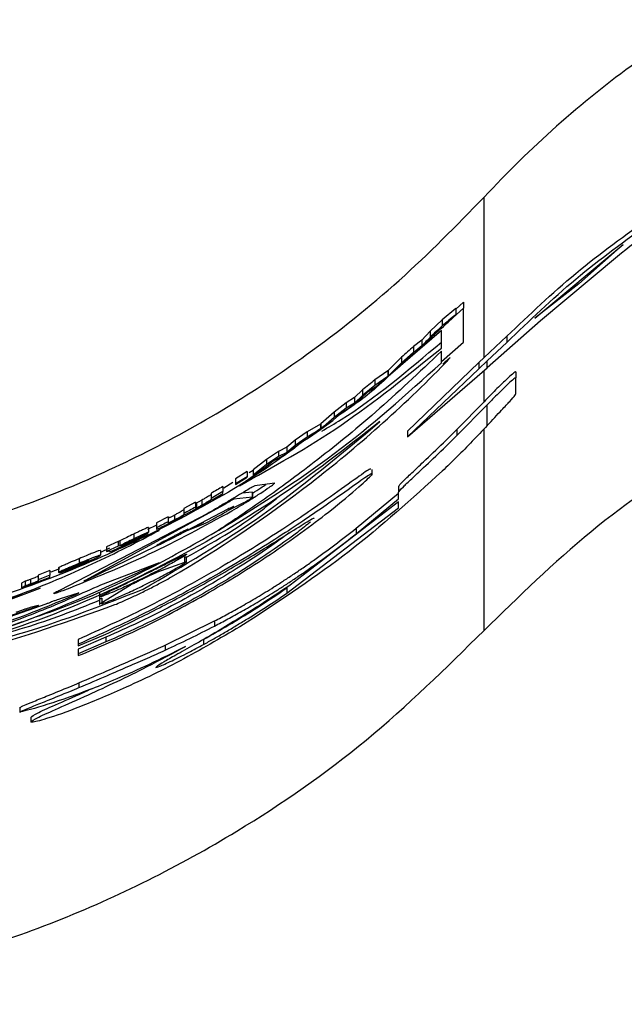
# Paper-space layout '1012-790 Hybird Padfoot' of a CAD drawing. Header units: millimetres. Extents: x 51 to 2966, y 67 to 3970.
# Tile 39 of 110: x 670 to 698, y 2749 to 2794. Entities that reach past the tile are written whole.
import ezdxf

# ---------------------------------------------------------------- set-up
doc = ezdxf.new("R2010")
doc.units = ezdxf.units.MM

psp = doc.layouts.new('1012-790 Hybird Padfoot')

# ---------------------------------------------------------------- linework, layer by layer
at = {"color": 7, "linetype": 'Continuous', "lineweight": 25}
for p, q in [((691.086, 2778.529), (691.086, 2785.897)), ((693.418, 2780.332), (697.494, 2783.72)), ((697.494, 2783.72), (695.456, 2781.917)), ((697.232, 2783.167), (693.681, 2780.216)), ((695.456, 2781.917), (693.418, 2780.332)), ((690.14, 2781.075), (689.781, 2780.748)), ((690.14, 2781.075), (690.14, 2780.791)), ((689.781, 2780.778), (689.162, 2780.262)), ((690.14, 2780.791), (689.328, 2780.056)), ((689.781, 2780.778), (689.781, 2780.497)), ((690.14, 2779.239), (690.14, 2780.791)), ((689.162, 2780.262), (688.602, 2779.731)), ((689.162, 2780.262), (689.162, 2779.985)), ((693.681, 2780.216), (691.232, 2778.046)), ((689.124, 2779.762), (687.242, 2778.15)), ((688.602, 2779.731), (688.227, 2779.327)), ((688.602, 2779.731), (688.602, 2779.457)), ((689.162, 2779.907), (688.665, 2779.457)), ((689.124, 2778.958), (689.124, 2779.762)), ((688.227, 2779.327), (687.846, 2779.037)), ((688.227, 2779.327), (688.227, 2779.056)), ((689.124, 2778.335), (690.14, 2779.239)), ((691.086, 2778.529), (692.139, 2779.507)), ((691.232, 2778.377), (692.139, 2779.223)), ((692.139, 2779.507), (692.139, 2779.223)), ((687.846, 2778.769), (687.292, 2778.279)), ((687.597, 2778.516), (687.984, 2778.804)), ((687.846, 2779.037), (687.846, 2778.769)), ((689.124, 2778.281), (689.124, 2778.811)), ((687.292, 2778.545), (686.674, 2777.923)), ((687.292, 2778.279), (686.674, 2777.661)), ((687.23, 2778.137), (687.597, 2778.516)), ((687.292, 2778.545), (687.292, 2778.279)), ((687.754, 2778.633), (687.399, 2778.312)), ((690.84, 2778.294), (687.569, 2775.136)), ((691.086, 2778.529), (690.84, 2778.294)), ((691.232, 2778.377), (690.84, 2778.005)), ((690.84, 2778.294), (690.84, 2778.005)), ((691.232, 2778.046), (691.232, 2778.377)), ((686.664, 2777.915), (686.055, 2777.493)), ((686.664, 2777.915), (686.664, 2777.652)), ((686.674, 2777.661), (687.23, 2778.137)), ((686.674, 2777.923), (686.674, 2777.661)), ((687.569, 2774.869), (691.232, 2778.046)), ((690.84, 2778.005), (687.569, 2774.869)), ((692.552, 2777.87), (692.552, 2777.59)), ((686.664, 2777.652), (686.055, 2777.234)), ((686.055, 2777.493), (686.055, 2777.234)), ((686.117, 2777.197), (686.664, 2777.652)), ((692.552, 2776.848), (692.552, 2777.59)), ((685.495, 2777.037), (685.12, 2776.682)), ((685.369, 2776.592), (685.75, 2776.956)), ((686.055, 2777.234), (685.495, 2776.781)), ((685.495, 2777.037), (685.495, 2776.781)), ((685.75, 2776.956), (686.117, 2777.197)), ((684.739, 2776.441), (684.185, 2776.017)), ((685.12, 2776.682), (684.739, 2776.441)), ((684.739, 2776.441), (684.739, 2776.188)), ((684.877, 2776.207), (685.369, 2776.592)), ((685.495, 2776.781), (685.12, 2776.427)), ((685.12, 2776.682), (685.12, 2776.427)), ((689.839, 2775.215), (691.086, 2776.489)), ((684.185, 2776.017), (683.567, 2775.469)), ((684.739, 2776.188), (684.185, 2775.767)), ((684.185, 2776.017), (684.185, 2775.767)), ((685.12, 2776.427), (684.739, 2776.188)), ((689.839, 2774.933), (691.232, 2776.349)), ((691.232, 2775.395), (691.232, 2776.349)), ((684.185, 2775.767), (683.567, 2775.222)), ((683.567, 2775.222), (684.123, 2775.632)), ((684.123, 2775.632), (684.49, 2775.967)), ((682.948, 2775.111), (682.388, 2774.718)), ((683.557, 2775.462), (682.948, 2775.111)), ((682.948, 2775.111), (682.948, 2774.866)), ((683.01, 2774.822), (683.557, 2775.214)), ((683.831, 2775.446), (683.27, 2775.037)), ((683.557, 2775.462), (683.557, 2775.214)), ((683.567, 2775.469), (683.567, 2775.222)), ((687.569, 2775.136), (687.569, 2774.869)), ((689.839, 2775.215), (689.839, 2774.933)), ((682.388, 2774.718), (682.013, 2774.404)), ((682.262, 2774.3), (682.643, 2774.622)), ((682.948, 2774.866), (682.388, 2774.475)), ((682.388, 2774.718), (682.388, 2774.475)), ((682.643, 2774.622), (683.01, 2774.822)), ((681.632, 2774.204), (681.078, 2773.839)), ((682.013, 2774.404), (681.632, 2774.204)), ((681.632, 2774.204), (681.632, 2773.964)), ((682.388, 2774.475), (682.013, 2774.162)), ((682.013, 2774.404), (682.013, 2774.162)), ((681.078, 2773.839), (680.46, 2773.355)), ((681.016, 2773.473), (681.383, 2773.769)), ((681.632, 2773.964), (681.078, 2773.601)), ((681.078, 2773.839), (681.078, 2773.601)), ((681.383, 2773.769), (681.77, 2773.968)), ((682.013, 2774.162), (681.632, 2773.964)), ((680.189, 2773.273), (679.649, 2772.941)), ((680.768, 2773.275), (679.824, 2772.627)), ((680.189, 2773.273), (680.189, 2773.038)), ((680.46, 2773.33), (680.27, 2773.216)), ((681.078, 2773.601), (680.46, 2773.118)), ((680.46, 2773.355), (680.46, 2773.118)), ((685.943, 2773.114), (685.943, 2773.372)), ((680.189, 2773.038), (679.649, 2772.707)), ((679.649, 2772.684), (680.189, 2773.014)), ((679.649, 2772.941), (679.649, 2772.707)), ((680.189, 2773.014), (680.189, 2773.038)), ((679.064, 2772.359), (678.523, 2772.045)), ((679.064, 2772.591), (679.064, 2772.359)), ((679.064, 2772.27), (679.064, 2772.359)), ((679.522, 2772.768), (679.109, 2772.521)), ((679.649, 2772.707), (679.649, 2772.684)), ((687.148, 2772.592), (687.148, 2772.327)), ((678.096, 2771.961), (678.096, 2771.731)), ((678.523, 2772.276), (678.523, 2772.045)), ((678.523, 2772.045), (678.523, 2772.002)), ((678.568, 2771.983), (679.064, 2772.27)), ((678.568, 2771.995), (678.568, 2771.983)), ((680.427, 2772.1), (679.558, 2772.001)), ((680.427, 2772.337), (679.934, 2772.279)), ((680.427, 2772.1), (680.427, 2772.337)), ((680.427, 2772.337), (680.427, 2772.1)), ((685.2, 2770.666), (687.148, 2772.283)), ((685.2, 2770.411), (687.148, 2772.018)), ((687.148, 2772.018), (687.148, 2772.327)), ((679.122, 2771.746), (672.725, 2768.268)), ((677.803, 2771.869), (677.262, 2771.573)), ((677.262, 2771.573), (677.262, 2771.346)), ((679.286, 2771.543), (677.396, 2770.547)), ((677.803, 2771.869), (677.803, 2771.64)), ((677.803, 2771.592), (677.803, 2771.64)), ((677.849, 2771.828), (677.849, 2771.599)), ((679.316, 2771.495), (680.032, 2771.848)), ((682.015, 2767.681), (687.148, 2771.615)), ((687.148, 2771.88), (682.167, 2768.048)), ((687.148, 2771.615), (687.148, 2771.88)), ((678.346, 2771.334), (671.575, 2767.817)), ((676.542, 2771.19), (676.002, 2770.913)), ((676.542, 2771.19), (676.542, 2770.965)), ((676.842, 2771.276), (676.842, 2771.049)), ((677.262, 2771.346), (677.262, 2771.303)), ((676.124, 2770.564), (674.527, 2769.864)), ((675.979, 2770.798), (675.596, 2770.61)), ((675.641, 2770.707), (675.641, 2770.484)), ((676.002, 2770.913), (676.002, 2770.688)), ((676.002, 2770.688), (676.002, 2770.632)), ((676.542, 2770.915), (676.542, 2770.965)), ((677.147, 2770.428), (678.193, 2770.943)), ((677.396, 2770.547), (678.193, 2770.872)), ((685.2, 2770.666), (685.2, 2770.411)), ((674.957, 2770.398), (674.957, 2770.176)), ((675.596, 2770.421), (675.101, 2770.182)), ((672.767, 2768.273), (676.005, 2769.866)), ((673.84, 2769.747), (673.435, 2769.548)), ((673.435, 2769.65), (673.435, 2769.431)), ((674.246, 2770.061), (673.705, 2769.814)), ((674.246, 2769.84), (673.705, 2769.595)), ((673.705, 2769.814), (673.705, 2769.595)), ((674.317, 2770.084), (674.246, 2770.061)), ((674.246, 2770.061), (674.246, 2769.84)), ((674.317, 2769.863), (674.246, 2769.84)), ((674.317, 2770.084), (674.317, 2769.863)), ((674.381, 2769.865), (674.381, 2769.86)), ((672.448, 2769.269), (672.448, 2769.052)), ((673.84, 2769.631), (673.84, 2769.6)), ((673.845, 2769.629), (673.84, 2769.6)), ((677.291, 2769.322), (677.291, 2769.094)), ((677.39, 2769.115), (677.39, 2769.343)), ((671.544, 2768.799), (671.143, 2768.642)), ((671.499, 2768.849), (671.499, 2768.634)), ((671.499, 2768.634), (672.039, 2768.848)), ((672.084, 2768.84), (671.544, 2768.619)), ((672.084, 2768.874), (672.084, 2768.84)), ((672.452, 2769.036), (672.452, 2768.98)), ((676.124, 2769.083), (673.436, 2768.052)), ((677.291, 2769.094), (676.011, 2768.629)), ((670.205, 2768.314), (670.205, 2768.101)), ((671.094, 2768.72), (670.553, 2768.513)), ((670.553, 2768.513), (670.553, 2768.299)), ((671.094, 2768.505), (670.553, 2768.299)), ((670.553, 2768.299), (670.553, 2768.272)), ((671.094, 2768.72), (671.094, 2768.505)), ((671.094, 2768.417), (671.094, 2768.505)), ((671.544, 2768.652), (671.544, 2768.619)), ((665.845, 2766.11), (670.656, 2767.909)), ((669.959, 2768.228), (669.788, 2768.146)), ((669.788, 2768.146), (669.788, 2767.934)), ((669.959, 2768.015), (669.788, 2767.934)), ((669.959, 2768.228), (669.959, 2768.015)), ((670.598, 2768.241), (670.598, 2768.228)), ((674.769, 2768.021), (673.489, 2767.232)), ((682.015, 2767.923), (682.015, 2767.681)), ((672.405, 2767.686), (671.575, 2767.422)), ((672.077, 2767.545), (672.432, 2767.699)), ((673.39, 2767.729), (673.39, 2767.355)), ((673.489, 2767.451), (673.489, 2767.232)), ((665.708, 2765.464), (670.286, 2766.998)), ((670.911, 2767.173), (666.428, 2765.607)), ((670.555, 2767.12), (670.194, 2767.019)), ((673.39, 2767.355), (673.39, 2767.167)), ((676.414, 2765.291), (678.677, 2766.402)), ((678.677, 2766.402), (678.677, 2766.171)), ((672.407, 2765.251), (673.682, 2765.802)), ((673.682, 2765.66), (672.407, 2765.107)), ((673.682, 2765.66), (673.682, 2765.441)), ((672.407, 2765.551), (672.407, 2765.334)), ((673.682, 2765.441), (672.407, 2764.89)), ((672.407, 2765.334), (672.407, 2765.251)), ((672.407, 2765.107), (672.407, 2764.89)), ((676.414, 2765.291), (676.414, 2765.066)), ((678.17, 2765.55), (678.17, 2765.32)), ((672.407, 2764.89), (672.407, 2764.807)), ((672.44, 2763.555), (672.44, 2763.338)), ((669.721, 2762.421), (669.721, 2762.208)), ((670.216, 2761.964), (670.216, 2761.751))]:
    psp.add_line(p, q, dxfattribs=at)
at = {"color": 8, "linetype": 'Continuous', "lineweight": 25}
for p, q in [((691.086, 2776.489), (691.086, 2777.919)), ((691.086, 2765.963), (691.086, 2775.244)), ((672.237, 2767.632), (672.237, 2767.596)), ((670.286, 2767.045), (670.286, 2766.998))]:
    psp.add_line(p, q, dxfattribs=at)
at = {"color": 7, "linetype": 'Continuous', "lineweight": 25}
for points, knots in [([(759.553, 2785.897), (758.492, 2787.044), (757.378, 2788.134), (755.044, 2790.204), (753.824, 2791.184), (751.274, 2793.027), (749.944, 2793.89), (747.862, 2795.094), (747.152, 2795.481), (745.72, 2796.213), (744.996, 2796.56), (742.8, 2797.544), (741.304, 2798.123), (738.246, 2799.128), (736.684, 2799.554), (734.291, 2800.071), (733.482, 2800.223), (731.856, 2800.485), (731.042, 2800.593), (728.601, 2800.854), (726.973, 2800.941), (723.716, 2800.943), (722.087, 2800.857), (718.827, 2800.513), (717.189, 2800.251), (713.976, 2799.56), (712.407, 2799.132), (709.341, 2798.125), (707.843, 2797.546), (704.918, 2796.236), (703.49, 2795.506), (700.705, 2793.897), (699.369, 2793.03), (696.814, 2791.183), (695.593, 2790.202), (693.258, 2788.132), (692.145, 2787.042), (691.086, 2785.897)], [0, 0, 0, 0, 0.0625, 0.0625, 0.125, 0.125, 0.1875, 0.1875, 0.21875, 0.21875, 0.25, 0.25, 0.3125, 0.3125, 0.375, 0.375, 0.40625, 0.40625, 0.4375, 0.4375, 0.5, 0.5, 0.5625, 0.5625, 0.625, 0.625, 0.6875, 0.6875, 0.75, 0.75, 0.8125, 0.8125, 0.875, 0.875, 0.9375, 0.9375, 1, 1, 1, 1]), ([(703.343, 2787.672), (702.319, 2787), (700.269, 2785.655), (698.244, 2783.996), (697.232, 2783.167)], [0, 0, 0, 0, 0.49973, 1, 1, 1, 1]), ([(651.303, 2768.412), (653.967, 2768.527), (659.37, 2768.76), (666.068, 2770.358), (671.372, 2772.233), (675.392, 2774.039), (679.264, 2776.17), (683.255, 2778.819), (687.281, 2782.012), (689.813, 2784.597), (691.086, 2785.897)], [0, 0, 0, 0, 0.174947, 0.35476, 0.451932, 0.549108, 0.649244, 0.749384, 0.874055, 1, 1, 1, 1]), ([(692.139, 2779.507), (693.177, 2780.495), (695.262, 2782.481), (697.599, 2784.162), (698.773, 2785.006)], [0, 0, 0, 0, 0.497891, 1, 1, 1, 1]), ([(692.139, 2779.223), (693.176, 2780.219), (695.259, 2782.219), (697.598, 2783.913), (698.773, 2784.763)], [0, 0, 0, 0, 0.497864, 1, 1, 1, 1]), ([(683.618, 2775.137), (683.913, 2775.31), (685.775, 2776.402), (687.593, 2777.94), (689.124, 2779.235)], [0, 0, 0, 0, 0.158494, 1, 1, 1, 1]), ([(689.124, 2778.811), (688.101, 2777.845), (686.029, 2775.886), (683.33, 2773.726), (680.929, 2771.951), (679.561, 2771.038), (678.874, 2770.58)], [0, 0, 0, 0, 0.258972, 0.524838, 0.76149, 1, 1, 1, 1]), ([(679.824, 2772.627), (681.389, 2773.495), (684.525, 2775.233), (687.589, 2777.715), (689.124, 2778.958)], [0, 0, 0, 0, 0.499157, 1, 1, 1, 1]), ([(676.691, 2768.426), (678.868, 2769.697), (681.014, 2771.133), (685.229, 2774.395), (687.299, 2776.219), (689.322, 2778.29)], [0, 0, 0, 0, 0.5, 0.5, 1, 1, 1, 1]), ([(678.874, 2770.58), (680.683, 2771.705), (684.326, 2773.97), (687.517, 2776.837), (689.124, 2778.281)], [0, 0, 0, 0, 0.496553, 1, 1, 1, 1]), ([(689.518, 2778.506), (689.519, 2778.507), (689.536, 2778.528), (689.474, 2778.477), (689.363, 2778.38), (689.239, 2778.266), (689.184, 2778.216)], [0, 0, 0, 0, 0.020893, 0.378781, 0.727544, 1, 1, 1, 1]), ([(692.552, 2777.87), (692.528, 2777.863), (692.488, 2777.852), (692.117, 2777.521), (691.642, 2777.062), (691.268, 2776.677), (691.086, 2776.489)], [0, 0, 0, 0, 0.349496, 0.569742, 0.790956, 1, 1, 1, 1]), ([(686.82, 2777.789), (686.52, 2777.506), (685.729, 2776.761), (684.83, 2776.149), (684.273, 2775.769)], [0, 0, 0, 0, 0.379793, 1, 1, 1, 1]), ([(708.338, 2777.587), (705.993, 2776.545), (701.643, 2774.612), (695.855, 2770.618), (692.686, 2767.525), (691.086, 2765.963)], [0, 0, 0, 0, 0.366866, 0.680263, 1, 1, 1, 1]), ([(692.552, 2777.59), (692.528, 2777.583), (692.488, 2777.572), (692.118, 2777.238), (691.683, 2776.815), (691.364, 2776.485), (691.232, 2776.349)], [0, 0, 0, 0, 0.369523, 0.6023, 0.836095, 1, 1, 1, 1]), ([(691.232, 2775.395), (691.467, 2775.647), (691.884, 2776.093), (692.327, 2776.565), (692.526, 2776.791), (692.544, 2776.831), (692.552, 2776.848)], [0, 0, 0, 0, 0.291246, 0.517074, 0.791543, 1, 1, 1, 1]), ([(686.293, 2775.574), (684.723, 2774.351), (681.563, 2771.892), (676.267, 2768.855), (670.582, 2766.287), (666.527, 2765.138), (664.487, 2764.56)], [0, 0, 0, 0, 0.242147, 0.487227, 0.741904, 1, 1, 1, 1]), ([(675.39, 2767.864), (677.238, 2768.942), (680.944, 2771.103), (684.507, 2774.081), (686.293, 2775.574)], [0, 0, 0, 0, 0.498674, 1, 1, 1, 1]), ([(687.148, 2772.592), (687.178, 2772.638), (687.225, 2772.709), (687.729, 2773.188), (688.372, 2773.792), (689.109, 2774.494), (689.631, 2775.01), (689.839, 2775.215)], [0, 0, 0, 0, 0.292409, 0.453998, 0.615376, 0.847309, 1, 1, 1, 1]), ([(691.232, 2775.395), (690.776, 2774.913), (690.108, 2774.207), (689.39, 2773.515), (689.163, 2773.296)], [0, 0, 0, 0, 0.6835976, 1, 1, 1, 1]), ([(682.871, 2774.746), (682.332, 2774.341), (680.578, 2773.025), (677.341, 2771.19), (673.218, 2769.143), (668.87, 2767.511), (665.491, 2766.417), (663.544, 2766.081), (663.138, 2766.011)], [0, 0, 0, 0, 0.092944, 0.302443, 0.51194, 0.727518, 0.943098, 1, 1, 1, 1]), ([(687.148, 2772.327), (687.178, 2772.373), (687.225, 2772.443), (687.729, 2772.92), (688.372, 2773.52), (689.109, 2774.217), (689.631, 2774.73), (689.839, 2774.933)], [0, 0, 0, 0, 0.292892, 0.454711, 0.616337, 0.847623, 1, 1, 1, 1]), ([(685.863, 2773.372), (685.866, 2773.393), (685.875, 2773.446), (685.144, 2772.923), (683.822, 2771.975), (681.746, 2770.554), (679.416, 2769.111), (677.23, 2767.892), (674.983, 2766.721), (673.418, 2766.01), (672.407, 2765.551)], [0, 0, 0, 0, 0.078316, 0.190992, 0.313208, 0.459211, 0.633656, 0.729437, 0.825174, 1, 1, 1, 1]), ([(689.163, 2773.296), (687.764, 2772.027), (684.951, 2769.475), (681.776, 2767.39), (680.18, 2766.342)], [0, 0, 0, 0, 0.497305, 1, 1, 1, 1]), ([(672.407, 2764.807), (673.355, 2765.204), (675.248, 2765.996), (678.37, 2767.641), (680.85, 2769.182), (682.699, 2770.475), (684.168, 2771.587), (685.377, 2772.597), (686.017, 2773.208), (685.913, 2773.21), (685.156, 2772.679), (683.805, 2771.714), (681.731, 2770.304), (679.402, 2768.871), (677.219, 2767.658), (674.978, 2766.497), (673.412, 2765.788), (672.407, 2765.334)], [0, 0, 0, 0, 0.080975, 0.161681, 0.250437, 0.298173, 0.347384, 0.420069, 0.480473, 0.541083, 0.597389, 0.658432, 0.73126, 0.818128, 0.865033, 0.913385, 1, 1, 1, 1]), ([(680.529, 2772.614), (680.51, 2772.606), (680.47, 2772.59), (680.277, 2772.48), (680.002, 2772.319), (679.631, 2772.099), (679.187, 2771.835), (678.719, 2771.558), (678.468, 2771.407), (678.346, 2771.334)], [0, 0, 0, 0, 0.116455, 0.232613, 0.356255, 0.498235, 0.660073, 0.8348, 1, 1, 1, 1]), ([(679.476, 2771.469), (679.614, 2771.55), (679.888, 2771.71), (680.359, 2772), (680.819, 2772.295), (681.181, 2772.54), (681.397, 2772.695), (681.458, 2772.746), (681.45, 2772.747), (681.449, 2772.747)], [0, 0, 0, 0, 0.168157, 0.335771, 0.519114, 0.702508, 0.833582, 0.965258, 1, 1, 1, 1]), ([(680.427, 2772.282), (680.56, 2772.367), (680.793, 2772.516), (680.969, 2772.637), (681.045, 2772.689)], [0, 0, 0, 0, 0.571418, 1, 1, 1, 1]), ([(677.39, 2769.34), (678.573, 2770), (679.977, 2770.783), (681.327, 2771.876), (681.54, 2772.049)], [0, 0, 0, 0, 0.842138, 1, 1, 1, 1]), ([(678.096, 2771.961), (678.058, 2771.939), (677.996, 2771.904), (677.917, 2771.862), (677.873, 2771.839), (677.856, 2771.831), (677.849, 2771.828)], [0, 0, 0, 0, 0.3832955, 0.6188601, 0.8556779, 1, 1, 1, 1]), ([(677.915, 2771.613), (678.009, 2771.666), (678.201, 2771.773), (678.423, 2771.905), (678.527, 2771.969), (678.568, 2771.995)], [0, 0, 0, 0, 0.3649513, 0.7476261, 1, 1, 1, 1]), ([(678.523, 2772.233), (678.522, 2772.229), (678.52, 2772.222), (678.496, 2772.2), (678.415, 2772.147), (678.314, 2772.086), (678.203, 2772.021), (678.128, 2771.979), (678.096, 2771.961)], [0, 0, 0, 0, 0.240853, 0.488813, 0.62896, 0.769617, 0.901603, 1, 1, 1, 1]), ([(678.523, 2772.002), (678.523, 2771.999), (678.521, 2771.995), (678.512, 2771.985), (678.507, 2771.98), (678.494, 2771.969), (678.484, 2771.962), (678.441, 2771.933), (678.391, 2771.902), (678.291, 2771.843), (678.254, 2771.821), (678.177, 2771.777), (678.137, 2771.754), (678.096, 2771.731)], [0, 0, 0, 0, 0.25, 0.25, 0.375, 0.375, 0.5, 0.5, 0.75, 0.75, 0.875, 0.875, 1, 1, 1, 1]), ([(679.558, 2772.001), (679.554, 2771.999), (679.546, 2771.996), (679.507, 2771.975), (679.452, 2771.944), (679.378, 2771.9), (679.289, 2771.848), (679.196, 2771.792), (679.146, 2771.761), (679.122, 2771.746)], [0, 0, 0, 0, 0.117196, 0.2341025, 0.3578764, 0.4987034, 0.6588534, 0.8330004, 1, 1, 1, 1]), ([(680.032, 2771.848), (680.06, 2771.864), (680.115, 2771.897), (680.21, 2771.956), (680.302, 2772.014), (680.375, 2772.062), (680.417, 2772.091), (680.428, 2772.1), (680.427, 2772.1), (680.427, 2772.1)], [0, 0, 0, 0, 0.170385, 0.340288, 0.524701, 0.706256, 0.837141, 0.968582, 1, 1, 1, 1]), ([(671.786, 2767.836), (673.09, 2768.359), (675.705, 2769.406), (678.217, 2770.78), (679.476, 2771.469)], [0, 0, 0, 0, 0.498806, 1, 1, 1, 1]), ([(677.262, 2771.531), (677.261, 2771.527), (677.258, 2771.518), (677.227, 2771.493), (677.148, 2771.444), (677.039, 2771.382), (676.928, 2771.322), (676.862, 2771.286), (676.842, 2771.276)], [0, 0, 0, 0, 0.241654, 0.498838, 0.647733, 0.797377, 0.938469, 1, 1, 1, 1]), ([(677.324, 2771.303), (677.368, 2771.324), (677.447, 2771.362), (677.631, 2771.458), (677.788, 2771.543), (677.884, 2771.595), (677.915, 2771.613)], [0, 0, 0, 0, 0.336006, 0.602349, 0.868083, 1, 1, 1, 1]), ([(677.849, 2771.828), (677.839, 2771.823), (677.817, 2771.815), (677.805, 2771.814), (677.804, 2771.818), (677.803, 2771.821)], [0, 0, 0, 0, 0.25187, 0.502335, 1, 1, 1, 1]), ([(677.849, 2771.599), (677.839, 2771.595), (677.817, 2771.586), (677.805, 2771.585), (677.804, 2771.589), (677.803, 2771.592)], [0, 0, 0, 0, 0.251883, 0.502325, 1, 1, 1, 1]), ([(678.096, 2771.731), (678.051, 2771.706), (677.981, 2771.667), (677.901, 2771.624), (677.867, 2771.607), (677.853, 2771.601), (677.849, 2771.599)], [0, 0, 0, 0, 0.453058, 0.687273, 0.922406, 1, 1, 1, 1]), ([(678.193, 2770.872), (678.32, 2770.936), (678.499, 2771.028), (678.814, 2771.201), (679.026, 2771.321), (679.21, 2771.431), (679.342, 2771.511), (679.451, 2771.58), (679.54, 2771.64), (679.586, 2771.681), (679.511, 2771.655), (679.365, 2771.583), (679.286, 2771.543)], [0, 0, 0, 0, 0.194518, 0.276224, 0.358656, 0.404394, 0.450429, 0.491507, 0.547296, 0.635345, 0.802851, 1, 1, 1, 1]), ([(673.682, 2765.802), (674.357, 2766.125), (675.705, 2766.769), (677.976, 2767.97), (680.154, 2769.224), (681.89, 2770.307), (682.915, 2770.955), (683.322, 2771.198), (683.238, 2771.113), (683.228, 2771.102)], [0, 0, 0, 0, 0.16988, 0.339325, 0.52128, 0.707523, 0.843665, 0.980485, 1, 1, 1, 1]), ([(676.842, 2771.276), (676.803, 2771.255), (676.739, 2771.222), (676.66, 2771.182), (676.603, 2771.155), (676.563, 2771.138), (676.545, 2771.135), (676.543, 2771.138), (676.542, 2771.14)], [0, 0, 0, 0, 0.159572, 0.262665, 0.365992, 0.500019, 0.74742, 1, 1, 1, 1]), ([(676.842, 2771.049), (676.803, 2771.029), (676.739, 2770.996), (676.66, 2770.956), (676.603, 2770.929), (676.563, 2770.913), (676.545, 2770.909), (676.543, 2770.913), (676.542, 2770.915)], [0, 0, 0, 0, 0.1595, 0.262522, 0.365773, 0.499835, 0.747345, 1, 1, 1, 1]), ([(676.686, 2770.95), (676.772, 2770.996), (676.946, 2771.088), (677.164, 2771.21), (677.272, 2771.273), (677.324, 2771.303)], [0, 0, 0, 0, 0.337913, 0.68182, 1, 1, 1, 1]), ([(677.262, 2771.303), (677.261, 2771.299), (677.258, 2771.291), (677.227, 2771.266), (677.148, 2771.217), (677.039, 2771.155), (676.928, 2771.095), (676.862, 2771.06), (676.842, 2771.049)], [0, 0, 0, 0, 0.241739, 0.498896, 0.647865, 0.797572, 0.938598, 1, 1, 1, 1]), ([(653.319, 2764.299), (654.518, 2764.371), (656.925, 2764.517), (660.943, 2765.108), (665.323, 2766.103), (669.527, 2767.499), (673.131, 2769.007), (675.122, 2770.043), (676.124, 2770.564)], [0, 0, 0, 0, 0.1372122, 0.2755381, 0.4690885, 0.6682731, 0.8330948, 1, 1, 1, 1]), ([(670.113, 2766.476), (670.552, 2766.625), (672.471, 2767.274), (675.435, 2768.628), (677.854, 2770.004), (678.915, 2770.608)], [0, 0, 0, 0, 0.142734, 0.623916, 1, 1, 1, 1]), ([(683.09, 2770.953), (682.916, 2770.811), (682.546, 2770.509), (681.404, 2769.681), (679.755, 2768.591), (677.595, 2767.318), (675.418, 2766.201), (674.175, 2765.657), (673.682, 2765.441)], [0, 0, 0, 0, 0.131705, 0.27937, 0.453443, 0.653488, 0.862669, 1, 1, 1, 1]), ([(675.641, 2770.707), (675.636, 2770.707), (675.625, 2770.708), (675.519, 2770.663), (675.37, 2770.595), (675.176, 2770.503), (675.032, 2770.434), (674.957, 2770.398)], [0, 0, 0, 0, 0.23096, 0.415315, 0.599893, 0.791712, 1, 1, 1, 1]), ([(676.002, 2770.632), (676.004, 2770.63), (676.009, 2770.625), (676.072, 2770.647), (676.199, 2770.705), (676.363, 2770.785), (676.533, 2770.871), (676.642, 2770.928), (676.686, 2770.95)], [0, 0, 0, 0, 0.244779, 0.429721, 0.583469, 0.737269, 0.893923, 1, 1, 1, 1]), ([(676.008, 2769.865), (676.015, 2769.867), (676.031, 2769.871), (676.082, 2769.892), (676.151, 2769.922), (676.238, 2769.962), (676.34, 2770.01), (676.456, 2770.067), (676.58, 2770.129), (676.707, 2770.193), (676.83, 2770.257), (676.98, 2770.336), (677.12, 2770.413), (677.263, 2770.493), (677.379, 2770.56), (677.423, 2770.589), (677.446, 2770.603)], [0, 0, 0, 0, 0.068136, 0.136234, 0.204315, 0.272389, 0.340463, 0.40854, 0.476648, 0.541493, 0.601298, 0.656617, 0.761076, 0.811395, 0.905501, 1, 1, 1, 1]), ([(677.466, 2770.622), (677.467, 2770.623), (677.473, 2770.628), (677.456, 2770.622), (677.424, 2770.61), (677.363, 2770.582), (677.285, 2770.545), (677.189, 2770.497), (677.079, 2770.442), (676.957, 2770.38), (676.829, 2770.314), (676.702, 2770.249), (676.582, 2770.187), (676.464, 2770.125), (676.391, 2770.086), (676.354, 2770.067)], [0, 0, 0, 0, 0.014465, 0.086121, 0.174523, 0.262882, 0.351215, 0.439541, 0.527874, 0.61622, 0.702928, 0.782371, 0.855163, 0.926349, 1, 1, 1, 1]), ([(678.677, 2766.402), (678.879, 2766.507), (679.082, 2766.615), (679.5, 2766.841), (679.716, 2766.96), (680.166, 2767.215), (680.4, 2767.351), (680.887, 2767.64), (681.141, 2767.795), (681.549, 2768.052), (681.69, 2768.142), (681.984, 2768.333), (682.137, 2768.433), (682.445, 2768.639), (682.601, 2768.745), (682.918, 2768.964), (683.079, 2769.077), (683.566, 2769.424), (683.897, 2769.666), (684.552, 2770.159), (684.878, 2770.41), (685.2, 2770.666)], [0, 0, 0, 0, 0.125, 0.125, 0.25, 0.25, 0.375, 0.375, 0.5, 0.5, 0.5625, 0.5625, 0.625, 0.625, 0.6875, 0.6875, 0.75, 0.75, 0.875, 0.875, 1, 1, 1, 1]), ([(682.116, 2770.451), (681.899, 2770.291), (681.284, 2769.837), (679.745, 2768.82), (677.606, 2767.552), (675.42, 2766.425), (674.175, 2765.877), (673.682, 2765.66)], [0, 0, 0, 0, 0.116241, 0.329445, 0.574767, 0.831452, 1, 1, 1, 1]), ([(674.957, 2770.398), (674.852, 2770.347), (674.64, 2770.245), (674.432, 2770.142), (674.337, 2770.095), (674.317, 2770.084)], [0, 0, 0, 0, 0.433025, 0.874585, 1, 1, 1, 1]), ([(674.957, 2770.176), (674.852, 2770.126), (674.64, 2770.024), (674.432, 2769.922), (674.337, 2769.874), (674.317, 2769.863)], [0, 0, 0, 0, 0.433323, 0.874454, 1, 1, 1, 1]), ([(674.381, 2769.845), (674.465, 2769.885), (674.592, 2769.946), (674.768, 2770.031), (674.856, 2770.074), (674.901, 2770.095)], [0, 0, 0, 0, 0.496359, 0.748063, 1, 1, 1, 1]), ([(674.699, 2770.013), (674.755, 2770.04), (674.84, 2770.081), (674.951, 2770.135), (675, 2770.16), (675.024, 2770.173)], [0, 0, 0, 0, 0.492539, 0.742923, 1, 1, 1, 1]), ([(674.706, 2769.965), (674.837, 2770.028), (675.044, 2770.127), (675.303, 2770.257), (675.479, 2770.351), (675.557, 2770.397), (675.591, 2770.418), (675.596, 2770.421)], [0, 0, 0, 0, 0.320017, 0.506025, 0.692693, 0.949646, 1, 1, 1, 1]), ([(675.101, 2770.182), (675.08, 2770.17), (675.048, 2770.151), (674.953, 2770.102), (674.851, 2770.052), (674.778, 2770.017), (674.739, 2769.998)], [0, 0, 0, 0, 0.371573, 0.568758, 0.765887, 1, 1, 1, 1]), ([(675.101, 2770.217), (675.098, 2770.216), (675.092, 2770.216), (675.037, 2770.193), (674.963, 2770.16), (674.88, 2770.122), (674.825, 2770.096), (674.803, 2770.086)], [0, 0, 0, 0, 0.240008, 0.442757, 0.644706, 0.85989, 1, 1, 1, 1]), ([(674.901, 2770.095), (675.004, 2770.146), (675.184, 2770.234), (675.424, 2770.356), (675.57, 2770.435), (675.635, 2770.474), (675.639, 2770.481), (675.641, 2770.484)], [0, 0, 0, 0, 0.277717, 0.48566, 0.695685, 0.873999, 1, 1, 1, 1]), ([(675.641, 2770.484), (675.64, 2770.486), (675.63, 2770.485), (675.566, 2770.46), (675.515, 2770.437), (675.385, 2770.378), (675.307, 2770.342), (675.18, 2770.282), (675.135, 2770.261), (675.047, 2770.219), (675.002, 2770.198), (674.957, 2770.176)], [0, 0, 0, 0, 0.25, 0.25, 0.5, 0.5, 0.75, 0.75, 0.875, 0.875, 1, 1, 1, 1]), ([(675.024, 2770.173), (675.046, 2770.184), (675.088, 2770.206), (675.099, 2770.214), (675.101, 2770.216), (675.101, 2770.217)], [0, 0, 0, 0, 0.472849, 0.916804, 1, 1, 1, 1]), ([(678.677, 2766.171), (678.879, 2766.276), (679.082, 2766.382), (679.5, 2766.607), (679.715, 2766.726), (680.165, 2766.979), (680.399, 2767.114), (680.885, 2767.402), (681.139, 2767.556), (681.547, 2767.811), (681.688, 2767.9), (681.982, 2768.089), (682.135, 2768.19), (682.443, 2768.395), (682.599, 2768.5), (682.916, 2768.718), (683.077, 2768.83), (683.564, 2769.175), (683.896, 2769.416), (684.551, 2769.906), (684.877, 2770.157), (685.2, 2770.411)], [0, 0, 0, 0, 0.125, 0.125, 0.25, 0.25, 0.375, 0.375, 0.5, 0.5, 0.5625, 0.5625, 0.625, 0.625, 0.6875, 0.6875, 0.75, 0.75, 0.875, 0.875, 1, 1, 1, 1]), ([(673.435, 2769.65), (673.422, 2769.65), (673.399, 2769.651), (673.224, 2769.588), (673.017, 2769.506), (672.754, 2769.397), (672.557, 2769.315), (672.448, 2769.269)], [0, 0, 0, 0, 0.2993079, 0.5112123, 0.6621376, 0.8133864, 1, 1, 1, 1]), ([(673.705, 2769.595), (673.732, 2769.605), (673.79, 2769.626), (673.844, 2769.64), (673.845, 2769.633), (673.845, 2769.629)], [0, 0, 0, 0, 0.250109, 0.532413, 1, 1, 1, 1]), ([(673.84, 2769.6), (673.842, 2769.596), (673.846, 2769.59), (673.904, 2769.607), (674.025, 2769.656), (674.22, 2769.741), (674.459, 2769.85), (674.631, 2769.93), (674.706, 2769.965)], [0, 0, 0, 0, 0.25679, 0.380778, 0.506417, 0.643796, 0.844488, 1, 1, 1, 1]), ([(674.803, 2770.086), (674.748, 2770.059), (674.642, 2770.008), (674.52, 2769.948), (674.433, 2769.904), (674.381, 2769.873), (674.381, 2769.868), (674.381, 2769.865)], [0, 0, 0, 0, 0.2022, 0.390386, 0.528414, 0.667342, 1, 1, 1, 1]), ([(674.381, 2769.86), (674.407, 2769.873), (674.472, 2769.904), (674.579, 2769.955), (674.659, 2769.994), (674.699, 2770.013)], [0, 0, 0, 0, 0.249479, 0.624525, 1, 1, 1, 1]), ([(674.739, 2769.998), (674.679, 2769.97), (674.593, 2769.93), (674.489, 2769.883), (674.431, 2769.857), (674.385, 2769.839), (674.383, 2769.842), (674.381, 2769.844), (674.381, 2769.845)], [0, 0, 0, 0, 0.290414, 0.417818, 0.545529, 0.637422, 0.868612, 1, 1, 1, 1]), ([(676.354, 2770.067), (676.297, 2770.037), (676.184, 2769.976), (676.067, 2769.91), (676.016, 2769.878), (676.002, 2769.867), (676.004, 2769.866), (676.004, 2769.866)], [0, 0, 0, 0, 0.272419, 0.544847, 0.820588, 0.971207, 1, 1, 1, 1]), ([(672.448, 2769.269), (672.325, 2769.217), (672.112, 2769.128), (671.84, 2769.011), (671.634, 2768.919), (671.541, 2768.873), (671.506, 2768.854), (671.499, 2768.849)], [0, 0, 0, 0, 0.263376, 0.456831, 0.650446, 0.926141, 1, 1, 1, 1]), ([(672.438, 2769.031), (672.494, 2769.054), (672.598, 2769.097), (672.728, 2769.148), (672.83, 2769.186), (672.887, 2769.202), (672.892, 2769.197), (672.895, 2769.194)], [0, 0, 0, 0, 0.162446, 0.305619, 0.4577, 0.69263, 1, 1, 1, 1]), ([(673.435, 2769.431), (673.422, 2769.431), (673.399, 2769.433), (673.224, 2769.369), (673.017, 2769.288), (672.754, 2769.18), (672.557, 2769.097), (672.448, 2769.052)], [0, 0, 0, 0, 0.299568, 0.511402, 0.662288, 0.813509, 1, 1, 1, 1]), ([(672.45, 2768.962), (672.579, 2769.016), (672.809, 2769.114), (673.089, 2769.241), (673.3, 2769.343), (673.419, 2769.409), (673.43, 2769.424), (673.435, 2769.431)], [0, 0, 0, 0, 0.217291, 0.385981, 0.554396, 0.780979, 1, 1, 1, 1]), ([(672.895, 2769.194), (672.891, 2769.187), (672.886, 2769.177), (672.756, 2769.113), (672.639, 2769.06), (672.529, 2769.012), (672.468, 2768.986), (672.452, 2768.98)], [0, 0, 0, 0, 0.48379, 0.644752, 0.806121, 0.950694, 1, 1, 1, 1]), ([(673.39, 2767.511), (673.409, 2767.512), (673.447, 2767.514), (673.744, 2767.626), (674.184, 2767.81), (674.764, 2768.069), (675.443, 2768.393), (676.156, 2768.754), (676.793, 2769.099), (677.236, 2769.356), (677.418, 2769.479), (677.368, 2769.475), (677.14, 2769.371), (676.757, 2769.184), (676.222, 2768.919), (675.557, 2768.591), (674.827, 2768.235), (674.148, 2767.907), (673.649, 2767.662), (673.417, 2767.539), (673.397, 2767.518), (673.39, 2767.511)], [0, 0, 0, 0, 0.0470547, 0.0940689, 0.1422279, 0.1940001, 0.2505923, 0.3117751, 0.3748866, 0.4349784, 0.4880834, 0.5349649, 0.579715, 0.6263771, 0.6777206, 0.734872, 0.7965782, 0.8591264, 0.9182536, 0.9718788, 1, 1, 1, 1]), ([(677.37, 2769.343), (677.37, 2769.349), (677.371, 2769.356), (677.309, 2769.33), (677.291, 2769.322)], [0, 0, 0, 0, 0.699414, 1, 1, 1, 1]), ([(651.303, 2763.14), (653.376, 2763.207), (657.55, 2763.344), (663.826, 2764.478), (670.102, 2766.283), (674.107, 2768.145), (676.124, 2769.083)], [0, 0, 0, 0, 0.241426, 0.486024, 0.741136, 1, 1, 1, 1]), ([(672.448, 2769.052), (672.325, 2769), (672.111, 2768.911), (671.84, 2768.795), (671.634, 2768.704), (671.541, 2768.658), (671.506, 2768.638), (671.499, 2768.634)], [0, 0, 0, 0, 0.263462, 0.456849, 0.65037, 0.92623, 1, 1, 1, 1]), ([(671.544, 2768.619), (671.586, 2768.631), (671.655, 2768.65), (671.864, 2768.726), (672.124, 2768.827), (672.328, 2768.911), (672.45, 2768.962)], [0, 0, 0, 0, 0.318172, 0.513494, 0.70887, 1, 1, 1, 1]), ([(672.039, 2768.848), (672.05, 2768.855), (672.071, 2768.867), (672.127, 2768.896), (672.216, 2768.936), (672.32, 2768.981), (672.398, 2769.014), (672.438, 2769.031)], [0, 0, 0, 0, 0.243782, 0.489367, 0.655572, 0.822017, 1, 1, 1, 1]), ([(672.452, 2768.98), (672.406, 2768.961), (672.326, 2768.927), (672.221, 2768.886), (672.141, 2768.857), (672.102, 2768.844), (672.088, 2768.841), (672.084, 2768.84)], [0, 0, 0, 0, 0.25236, 0.438629, 0.625237, 0.887742, 1, 1, 1, 1]), ([(673.482, 2767.186), (673.562, 2767.215), (673.722, 2767.273), (674.171, 2767.46), (674.742, 2767.715), (675.42, 2768.037), (676.134, 2768.399), (676.771, 2768.742), (677.238, 2769.013), (677.336, 2769.083), (677.382, 2769.116)], [0, 0, 0, 0, 0.105633, 0.214801, 0.332017, 0.460131, 0.598755, 0.742054, 0.878883, 1, 1, 1, 1]), ([(677.37, 2769.115), (677.37, 2769.121), (677.371, 2769.129), (677.309, 2769.102), (677.291, 2769.094)], [0, 0, 0, 0, 0.699961, 1, 1, 1, 1]), ([(670.205, 2768.314), (670.163, 2768.299), (670.097, 2768.275), (670.016, 2768.247), (669.978, 2768.234), (669.959, 2768.228)], [0, 0, 0, 0, 0.469653, 0.732115, 1, 1, 1, 1]), ([(670.553, 2768.486), (670.553, 2768.482), (670.552, 2768.474), (670.537, 2768.456), (670.502, 2768.433), (670.406, 2768.392), (670.323, 2768.358), (670.25, 2768.331), (670.211, 2768.317), (670.205, 2768.314)], [0, 0, 0, 0, 0.2499632, 0.5000209, 0.7520422, 0.8304798, 0.9093005, 0.9859642, 1, 1, 1, 1]), ([(674.089, 2767.153), (674.188, 2767.193), (674.384, 2767.274), (674.82, 2767.469), (675.319, 2767.705), (675.854, 2767.972), (676.355, 2768.236), (676.582, 2768.365), (676.691, 2768.426)], [0, 0, 0, 0, 0.152432, 0.304452, 0.467728, 0.645106, 0.829634, 1, 1, 1, 1]), ([(676.011, 2768.629), (675.997, 2768.624), (675.97, 2768.615), (675.858, 2768.564), (675.704, 2768.492), (675.507, 2768.397), (675.284, 2768.288), (675.064, 2768.178), (674.887, 2768.088), (674.794, 2768.038), (674.775, 2768.025), (674.769, 2768.021)], [0, 0, 0, 0, 0.101681, 0.203159, 0.309829, 0.427704, 0.55668, 0.691714, 0.8236, 0.944283, 1, 1, 1, 1]), ([(670.656, 2767.909), (669.379, 2767.432), (666.826, 2766.476), (662.777, 2765.42), (658.765, 2764.669), (656.154, 2764.432), (654.84, 2764.312)], [0, 0, 0, 0, 0.269026, 0.538111, 0.767736, 1, 1, 1, 1]), ([(673.436, 2768.052), (672.57, 2767.665), (670.81, 2766.879), (667.626, 2765.718), (665.27, 2765.091), (664.006, 2764.754)], [0, 0, 0, 0, 0.310446, 0.630236, 1, 1, 1, 1]), ([(664.487, 2764.56), (666.313, 2764.95), (669.971, 2765.731), (673.582, 2767.153), (675.39, 2767.864)], [0, 0, 0, 0, 0.499168, 1, 1, 1, 1]), ([(669.788, 2767.934), (669.824, 2767.946), (669.888, 2767.967), (670.006, 2768.008), (670.088, 2768.038), (670.137, 2768.056)], [0, 0, 0, 0, 0.3411159, 0.6033451, 1, 1, 1, 1]), ([(670.205, 2768.101), (670.182, 2768.093), (670.16, 2768.085), (670.116, 2768.069), (670.095, 2768.062), (670.033, 2768.04), (669.995, 2768.027), (669.959, 2768.015)], [0, 0, 0, 0, 0.25, 0.25, 0.5, 0.5, 1, 1, 1, 1]), ([(670.137, 2768.056), (670.191, 2768.076), (670.288, 2768.112), (670.447, 2768.175), (670.53, 2768.211), (670.586, 2768.236), (670.598, 2768.241)], [0, 0, 0, 0, 0.249923, 0.455174, 0.884049, 1, 1, 1, 1]), ([(670.553, 2768.272), (670.553, 2768.268), (670.552, 2768.26), (670.537, 2768.242), (670.502, 2768.22), (670.406, 2768.178), (670.323, 2768.145), (670.25, 2768.118), (670.211, 2768.103), (670.205, 2768.101)], [0, 0, 0, 0, 0.249989, 0.500073, 0.752117, 0.830537, 0.909311, 0.985952, 1, 1, 1, 1]), ([(671.302, 2767.669), (671.347, 2767.682), (671.437, 2767.709), (671.636, 2767.78), (671.762, 2767.827), (671.786, 2767.836)], [0, 0, 0, 0, 0.442667, 0.894164, 1, 1, 1, 1]), ([(672.725, 2768.268), (672.71, 2768.261), (672.679, 2768.246), (672.66, 2768.236), (672.664, 2768.236), (672.665, 2768.236)], [0, 0, 0, 0, 0.45375, 0.908608, 1, 1, 1, 1]), ([(672.67, 2768.237), (672.679, 2768.24), (672.697, 2768.245), (672.736, 2768.26), (672.762, 2768.271), (672.767, 2768.273)], [0, 0, 0, 0, 0.433993, 0.878822, 1, 1, 1, 1]), ([(682.167, 2768.048), (681.343, 2767.505), (679.87, 2766.533), (678.032, 2765.467), (676.905, 2764.835), (676.315, 2764.503), (676.021, 2764.322), (675.994, 2764.287), (675.98, 2764.269)], [0, 0, 0, 0, 0.320763, 0.573947, 0.694591, 0.79751, 0.900507, 1, 1, 1, 1]), ([(678.17, 2765.55), (678.56, 2765.77), (679.338, 2766.21), (680.634, 2767.004), (681.514, 2767.59), (682.015, 2767.923)], [0, 0, 0, 0, 0.302602, 0.603704, 1, 1, 1, 1]), ([(664.562, 2764.963), (665.282, 2765.156), (666.723, 2765.543), (669.387, 2766.414), (671.115, 2767.131), (672.237, 2767.596)], [0, 0, 0, 0, 0.259592, 0.519261, 1, 1, 1, 1]), ([(671.575, 2767.422), (671.55, 2767.414), (671.5, 2767.398), (671.372, 2767.351), (671.217, 2767.292), (671.055, 2767.23), (670.956, 2767.19), (670.911, 2767.173)], [0, 0, 0, 0, 0.197815, 0.395191, 0.602429, 0.823191, 1, 1, 1, 1]), ([(671.575, 2767.817), (671.497, 2767.782), (671.342, 2767.713), (671.249, 2767.666), (671.269, 2767.668), (671.272, 2767.668)], [0, 0, 0, 0, 0.454972, 0.910792, 1, 1, 1, 1]), ([(672.237, 2767.596), (672.279, 2767.614), (672.364, 2767.652), (672.404, 2767.672), (672.423, 2767.683)], [0, 0, 0, 0, 0.499369, 1, 1, 1, 1]), ([(672.434, 2767.692), (672.436, 2767.693), (672.443, 2767.698), (672.422, 2767.691), (672.405, 2767.686)], [0, 0, 0, 0, 0.213739, 1, 1, 1, 1]), ([(673.489, 2767.451), (673.425, 2767.415), (673.359, 2767.379), (673.391, 2767.386), (673.392, 2767.386)], [0, 0, 0, 0, 0.979582, 1, 1, 1, 1]), ([(678.17, 2765.32), (678.329, 2765.407), (678.488, 2765.496), (678.81, 2765.679), (678.972, 2765.772), (679.297, 2765.962), (679.459, 2766.058), (679.782, 2766.251), (679.944, 2766.349), (680.427, 2766.647), (680.748, 2766.849), (681.384, 2767.26), (681.7, 2767.469), (682.015, 2767.681)], [0, 0, 0, 0, 0.125, 0.125, 0.25, 0.25, 0.375, 0.375, 0.5, 0.5, 0.75, 0.75, 1, 1, 1, 1]), ([(661.458, 2763.908), (663.572, 2764.241), (667.809, 2764.908), (671.993, 2766.403), (674.089, 2767.153)], [0, 0, 0, 0, 0.498959, 1, 1, 1, 1]), ([(666.331, 2765.217), (667.541, 2765.476), (669.91, 2765.982), (672.247, 2766.906), (673.39, 2767.357)], [0, 0, 0, 0, 0.510931, 1, 1, 1, 1]), ([(670.194, 2767.019), (670.169, 2767.011), (670.119, 2766.997), (669.99, 2766.953), (669.834, 2766.899), (669.673, 2766.842), (669.574, 2766.806), (669.53, 2766.79)], [0, 0, 0, 0, 0.1992181, 0.3981454, 0.6055086, 0.8246047, 1, 1, 1, 1]), ([(670.286, 2766.998), (670.337, 2767.018), (670.437, 2767.057), (670.546, 2767.102), (670.572, 2767.116), (670.585, 2767.123)], [0, 0, 0, 0, 0.338372, 0.67741, 1, 1, 1, 1]), ([(670.583, 2767.124), (670.583, 2767.126), (670.585, 2767.128), (670.564, 2767.123), (670.555, 2767.12)], [0, 0, 0, 0, 0.555142, 1, 1, 1, 1]), ([(673.489, 2767.232), (673.425, 2767.196), (673.359, 2767.16), (673.391, 2767.167), (673.392, 2767.167)], [0, 0, 0, 0, 0.980292, 1, 1, 1, 1]), ([(651.303, 2763.104), (653.209, 2763.161), (657.04, 2763.275), (662.327, 2764.159), (666.607, 2765.208), (668.935, 2766.053), (669.834, 2766.379)], [0, 0, 0, 0, 0.302042, 0.607422, 0.848254, 1, 1, 1, 1]), ([(680.18, 2766.342), (679.276, 2765.803), (677.913, 2764.989), (676.017, 2764.006), (675.088, 2763.572), (674.618, 2763.353)], [0, 0, 0, 0, 0.492452, 0.743243, 1, 1, 1, 1]), ([(651.303, 2748.763), (653.201, 2748.821), (657.018, 2748.936), (662.29, 2749.802), (667.083, 2751.027), (671.417, 2752.533), (675.649, 2754.416), (680.498, 2757.1), (685.827, 2760.791), (689.322, 2764.229), (691.086, 2765.963)], [0, 0, 0, 0, 0.1277575, 0.256927, 0.3587979, 0.460669, 0.5654982, 0.6703291, 0.8336672, 1, 1, 1, 1]), ([(677.348, 2765.233), (676.777, 2764.945), (675.634, 2764.369), (673.799, 2763.569), (671.948, 2762.863), (670.348, 2762.35), (669.87, 2762.242), (669.721, 2762.208)], [0, 0, 0, 0, 0.159696, 0.319685, 0.594048, 0.873487, 1, 1, 1, 1]), ([(670.216, 2761.751), (670.276, 2761.803), (670.382, 2761.896), (671.419, 2762.359), (673.134, 2763.116), (675.225, 2764.097), (676.76, 2764.918), (677.348, 2765.233)], [0, 0, 0, 0, 0.219288, 0.387829, 0.556133, 0.829809, 1, 1, 1, 1]), ([(672.44, 2763.555), (672.879, 2763.742), (673.719, 2764.1), (674.806, 2764.577), (675.6, 2764.921), (676.142, 2765.167), (676.414, 2765.291)], [0, 0, 0, 0, 0.239791, 0.458476, 0.727522, 1, 1, 1, 1]), ([(675.98, 2764.269), (676.014, 2764.272), (676.081, 2764.276), (676.662, 2764.538), (677.403, 2764.906), (677.937, 2765.195), (678.17, 2765.32)], [0, 0, 0, 0, 0.275192, 0.552625, 0.805379, 1, 1, 1, 1]), ([(672.44, 2763.338), (672.879, 2763.524), (673.719, 2763.88), (674.805, 2764.355), (675.6, 2764.697), (676.141, 2764.943), (676.414, 2765.066)], [0, 0, 0, 0, 0.239519, 0.458141, 0.727346, 1, 1, 1, 1]), ([(669.721, 2762.421), (669.767, 2762.447), (669.854, 2762.497), (670.358, 2762.704), (671.071, 2762.992), (671.817, 2763.295), (672.299, 2763.496), (672.44, 2763.555)], [0, 0, 0, 0, 0.211024, 0.400408, 0.614045, 0.887333, 1, 1, 1, 1]), ([(669.721, 2762.208), (669.767, 2762.235), (669.854, 2762.285), (670.358, 2762.491), (671.072, 2762.778), (671.817, 2763.079), (672.299, 2763.28), (672.44, 2763.338)], [0, 0, 0, 0, 0.211098, 0.400608, 0.614297, 0.887478, 1, 1, 1, 1]), ([(674.618, 2763.353), (673.877, 2763.031), (672.389, 2762.385), (670.884, 2761.876), (670.275, 2761.719), (670.231, 2761.743), (670.216, 2761.751)], [0, 0, 0, 0, 0.30354, 0.609711, 0.868741, 1, 1, 1, 1]), ([(670.216, 2761.964), (670.274, 2762.015), (670.376, 2762.105), (671.436, 2762.587), (672.369, 2762.981), (672.98, 2763.276), (673.034, 2763.301)], [0, 0, 0, 0, 0.3831691, 0.6777442, 0.9719093, 1, 1, 1, 1])]:
    psp.add_open_spline(points, degree=3, knots=knots, dxfattribs=at)
for points in [[(689.781, 2780.497), (689.575, 2780.323), (689.368, 2780.152), (689.162, 2779.985)], [(689.224, 2779.956), (689.411, 2780.135), (689.596, 2780.315), (689.781, 2780.497)], [(688.476, 2779.253), (688.603, 2779.389), (688.73, 2779.527), (688.857, 2779.666)], [(689.162, 2779.985), (688.977, 2779.808), (688.79, 2779.632), (688.602, 2779.457)], [(688.857, 2779.666), (688.98, 2779.761), (689.102, 2779.858), (689.224, 2779.956)], [(687.984, 2778.804), (688.149, 2778.953), (688.313, 2779.102), (688.476, 2779.253)], [(688.602, 2779.457), (688.477, 2779.322), (688.352, 2779.188), (688.227, 2779.056)], [(687.846, 2779.037), (687.663, 2778.872), (687.478, 2778.708), (687.292, 2778.545)], [(688.227, 2779.056), (688.1, 2778.959), (687.973, 2778.863), (687.846, 2778.769)], [(689.322, 2778.29), (689.384, 2778.353), (689.434, 2778.406), (689.469, 2778.445)], [(686.055, 2777.493), (685.869, 2777.34), (685.683, 2777.188), (685.495, 2777.037)], [(684.49, 2775.967), (684.619, 2776.046), (684.748, 2776.126), (684.877, 2776.207)], [(683.557, 2775.214), (683.354, 2775.096), (683.151, 2774.98), (682.948, 2774.866)], [(681.77, 2773.968), (681.935, 2774.078), (682.099, 2774.189), (682.262, 2774.3)], [(680.46, 2773.118), (680.646, 2773.235), (680.831, 2773.353), (681.016, 2773.473)], [(679.064, 2772.591), (678.884, 2772.485), (678.704, 2772.38), (678.523, 2772.276)], [(681.449, 2772.747), (681.142, 2772.699), (680.836, 2772.654), (680.529, 2772.614)], [(677.803, 2771.64), (677.623, 2771.541), (677.443, 2771.443), (677.262, 2771.346)], [(676.542, 2770.965), (676.362, 2770.872), (676.182, 2770.78), (676.002, 2770.688)], [(670.598, 2768.228), (670.764, 2768.291), (670.929, 2768.353), (671.094, 2768.417)], [(676.414, 2765.066), (677.171, 2765.413), (677.925, 2765.781), (678.677, 2766.171)]]:
    psp.add_open_spline(points, degree=3, dxfattribs=at)

doc.saveas('drawing.dxf')
